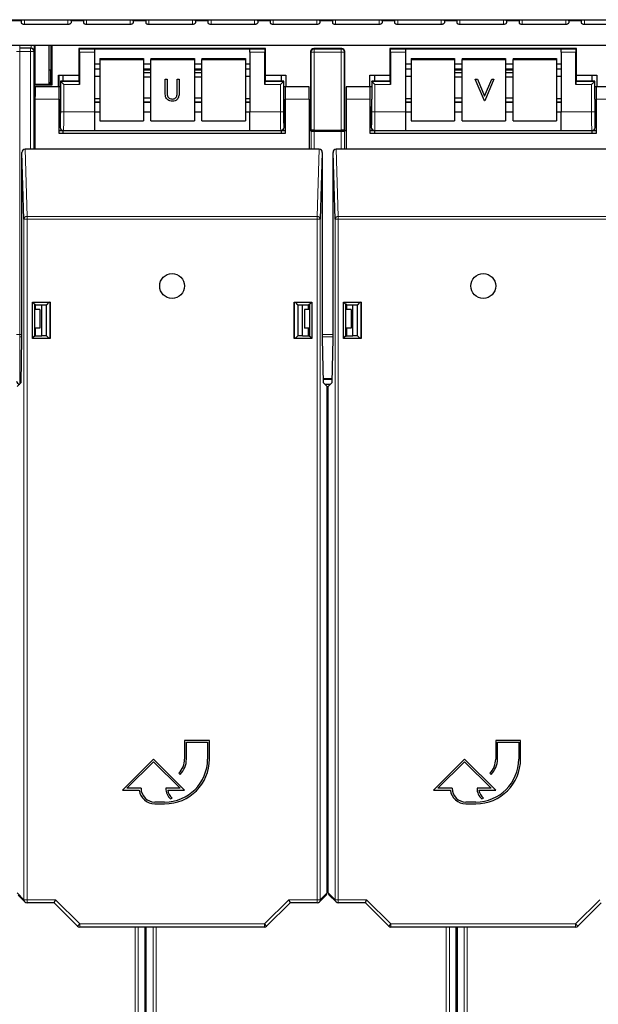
# Paper-space layout 'Blatt3' of a CAD drawing. Header units: millimetres. Extents: x 5 to 418, y 2 to 292.
# Tile 7 of 73: x 97 to 113, y 102 to 129. Entities that reach past the tile are written whole.
import ezdxf

# ---------------------------------------------------------------- set-up
doc = ezdxf.new("R2010")
doc.units = ezdxf.units.MM

psp = doc.layouts.new('Blatt3')

# ---------------------------------------------------------------- linework, layer by layer
at = {"color": 7, "linetype": 'Continuous', "lineweight": 25}
for p, q in [((70.0898, 128.6514), (123.9232, 128.6514)), ((97.1732, 128.6514), (97.1732, 128.6202)), ((97.1732, 128.6202), (97.1732, 128.5678)), ((97.2565, 128.5326), (98.4232, 128.5326)), ((98.5065, 128.6202), (98.5065, 128.6514)), ((98.5065, 128.6202), (98.5065, 128.5678)), ((98.8398, 128.6514), (98.8398, 128.6202)), ((98.8398, 128.6202), (98.8398, 128.5678)), ((98.9232, 128.5326), (100.0898, 128.5326)), ((100.1732, 128.6202), (100.1732, 128.6514)), ((100.1732, 128.6202), (100.1732, 128.5678)), ((100.5065, 128.6514), (100.5065, 128.6202)), ((100.5065, 128.6202), (100.5065, 128.5678)), ((100.5898, 128.5326), (101.7565, 128.5326)), ((101.8398, 128.6202), (101.8398, 128.6514)), ((101.8398, 128.6202), (101.8398, 128.5678)), ((102.1732, 128.6514), (102.1732, 128.6202)), ((102.1732, 128.6202), (102.1732, 128.5678)), ((102.2565, 128.5326), (103.4232, 128.5326)), ((103.5065, 128.6202), (103.5065, 128.6514)), ((103.5065, 128.6202), (103.5065, 128.5678)), ((103.8398, 128.6514), (103.8398, 128.6202)), ((103.8398, 128.6202), (103.8398, 128.5678)), ((103.9232, 128.5326), (105.0898, 128.5326)), ((105.1732, 128.6202), (105.1732, 128.6514)), ((105.1732, 128.6202), (105.1732, 128.5678)), ((105.5065, 128.6514), (105.5065, 128.6202)), ((105.5065, 128.6202), (105.5065, 128.5678)), ((105.5898, 128.5326), (106.7565, 128.5326)), ((106.8398, 128.6202), (106.8398, 128.6514)), ((106.8398, 128.6202), (106.8398, 128.5678)), ((107.1732, 128.6514), (107.1732, 128.6202)), ((107.1732, 128.6202), (107.1732, 128.5678)), ((107.2565, 128.5326), (108.4232, 128.5326)), ((108.5065, 128.6202), (108.5065, 128.6514)), ((108.5065, 128.6202), (108.5065, 128.5678)), ((108.8398, 128.6514), (108.8398, 128.6202)), ((108.8398, 128.6202), (108.8398, 128.5678)), ((108.9232, 128.5326), (110.0898, 128.5326)), ((110.1732, 128.6202), (110.1732, 128.6514)), ((110.1732, 128.6202), (110.1732, 128.5678)), ((110.5065, 128.6514), (110.5065, 128.6202)), ((110.5065, 128.6202), (110.5065, 128.5678)), ((110.5898, 128.5326), (111.7565, 128.5326)), ((111.8398, 128.6202), (111.8398, 128.6514)), ((111.8398, 128.6202), (111.8398, 128.5678)), ((112.1732, 128.6514), (112.1732, 128.6202)), ((112.1732, 128.6202), (112.1732, 128.5678)), ((112.2565, 128.5326), (113.4232, 128.5326)), ((74.1732, 127.9691), (119.8398, 127.9691)), ((97.5414, 127.9691), (97.5414, 126.9206)), ((97.9111, 127.9691), (97.9111, 126.9213)), ((97.9199, 126.9213), (97.9199, 127.9691)), ((97.9648, 127.9691), (97.9648, 127.3022)), ((97.9928, 127.9691), (97.9928, 126.9024)), ((98.7148, 127.8803), (98.7148, 127.1643)), ((98.7294, 127.8657), (98.7148, 127.8803)), ((103.7148, 127.8803), (98.7148, 127.8803)), ((99.1315, 127.8672), (103.2982, 127.8672)), ((99.1315, 127.8672), (99.1315, 127.8657)), ((99.1315, 127.8657), (99.1315, 127.7824)), ((103.2982, 127.8672), (103.2982, 127.8657)), ((103.2982, 127.7824), (103.2982, 127.8657)), ((103.7003, 127.8657), (103.7148, 127.8803)), ((103.7148, 127.1643), (103.7148, 127.8803)), ((105.7565, 127.8803), (105.0065, 127.8803)), ((107.0482, 127.8803), (107.0482, 127.1643)), ((107.0627, 127.8657), (107.0482, 127.8803)), ((112.0482, 127.8803), (107.0482, 127.8803)), ((107.4648, 127.8672), (111.6315, 127.8672)), ((107.4648, 127.8672), (107.4648, 127.8657)), ((107.4648, 127.8657), (107.4648, 127.7824)), ((111.6315, 127.8672), (111.6315, 127.8657)), ((111.6315, 127.7824), (111.6315, 127.8657)), ((112.0336, 127.8657), (112.0482, 127.8803)), ((112.0482, 127.1643), (112.0482, 127.8803)), ((98.7308, 127.7824), (98.7308, 126.9157)), ((99.1315, 127.7824), (99.1315, 126.1876)), ((99.2815, 127.6154), (99.2815, 127.5865)), ((99.2815, 127.6154), (100.4482, 127.6154)), ((100.4482, 127.6154), (100.4482, 127.5865)), ((100.6482, 127.6154), (101.8148, 127.6154)), ((100.6482, 127.6154), (100.6482, 127.5865)), ((101.8148, 127.6154), (101.8148, 127.5865)), ((102.0148, 127.6154), (103.1815, 127.6154)), ((102.0148, 127.6154), (102.0148, 127.5865)), ((103.1815, 127.6154), (103.1815, 127.5865)), ((103.2982, 127.7824), (103.2982, 126.1876)), ((103.6988, 126.9157), (103.6988, 127.7824)), ((104.9232, 127.797), (104.9232, 125.6803)), ((105.8398, 125.6803), (105.8398, 127.797)), ((107.0642, 127.7824), (107.0642, 126.9157)), ((107.4648, 127.7824), (107.4648, 126.1876)), ((107.6148, 127.6154), (107.6148, 127.5865)), ((107.6148, 127.6154), (108.7815, 127.6154)), ((108.7815, 127.6154), (108.7815, 127.5865)), ((108.9815, 127.6154), (110.1482, 127.6154)), ((108.9815, 127.6154), (108.9815, 127.5865)), ((110.1482, 127.6154), (110.1482, 127.5865)), ((110.3482, 127.6154), (111.5148, 127.6154)), ((110.3482, 127.6154), (110.3482, 127.5865)), ((111.5148, 127.6154), (111.5148, 127.5865)), ((111.6315, 127.7824), (111.6315, 126.1876)), ((112.0322, 126.9157), (112.0322, 127.7824)), ((99.1315, 127.4672), (99.2815, 127.4672)), ((99.2815, 127.5865), (99.2815, 125.9451)), ((99.2815, 127.5865), (100.4482, 127.5865)), ((100.4482, 127.5865), (100.4482, 125.9451)), ((100.4482, 127.4672), (100.6482, 127.4672)), ((100.6482, 127.5865), (101.8148, 127.5865)), ((100.6482, 125.9451), (100.6482, 127.5865)), ((101.8148, 127.5865), (101.8148, 125.9451)), ((101.8148, 127.4672), (102.0148, 127.4672)), ((102.0148, 127.5865), (103.1815, 127.5865)), ((102.0148, 125.9451), (102.0148, 127.5865)), ((103.1815, 127.5865), (103.1815, 125.9451)), ((103.1815, 127.4672), (103.2982, 127.4672)), ((107.4648, 127.4672), (107.6148, 127.4672)), ((107.6148, 127.5865), (108.7815, 127.5865)), ((107.6148, 127.5865), (107.6148, 125.9451)), ((108.7815, 127.5865), (108.7815, 125.9451)), ((108.7815, 127.4672), (108.9815, 127.4672)), ((108.9815, 127.5865), (110.1482, 127.5865)), ((108.9815, 125.9451), (108.9815, 127.5865)), ((110.1482, 127.5865), (110.1482, 125.9451)), ((110.1482, 127.4672), (110.3482, 127.4672)), ((110.3482, 127.5865), (111.5148, 127.5865)), ((110.3482, 125.9451), (110.3482, 127.5865)), ((111.5148, 127.5865), (111.5148, 125.9451)), ((111.5148, 127.4672), (111.6315, 127.4672)), ((97.9648, 127.3022), (97.9199, 127.3022)), ((97.9631, 126.932), (97.9648, 127.3022)), ((98.1732, 127.1643), (98.7148, 127.1643)), ((98.1732, 126.8544), (98.1732, 127.1643)), ((98.1845, 127.1643), (98.1845, 126.8544)), ((98.2982, 127.0017), (98.2982, 127.1643)), ((98.7148, 127.1643), (98.7148, 127.0136)), ((99.1315, 127.3335), (99.2815, 127.3335)), ((99.1315, 127.1349), (99.2815, 127.1349)), ((100.4482, 127.3335), (100.6482, 127.3335)), ((100.6482, 127.3006), (100.4482, 127.3006)), ((100.6482, 127.2246), (100.4482, 127.2246)), ((100.4482, 127.1221), (100.6482, 127.1221)), ((101.8148, 127.3335), (102.0148, 127.3335)), ((102.0148, 127.3006), (101.8148, 127.3006)), ((102.0148, 127.2246), (101.8148, 127.2246)), ((101.8148, 127.1221), (102.0148, 127.1221)), ((103.1815, 127.3335), (103.2982, 127.3335)), ((103.1815, 127.1349), (103.2982, 127.1349)), ((103.7148, 127.0136), (103.7148, 127.1643)), ((103.7148, 127.1643), (104.2565, 127.1643)), ((104.1315, 127.1643), (104.1315, 127.0017)), ((104.2565, 127.1643), (104.2565, 126.8544)), ((106.5065, 127.1643), (107.0482, 127.1643)), ((106.5065, 126.8544), (106.5065, 127.1643)), ((106.6315, 127.1643), (106.6315, 127.0017)), ((107.0482, 127.1643), (107.0482, 127.0136)), ((107.4648, 127.3335), (107.6148, 127.3335)), ((107.4648, 127.1349), (107.6148, 127.1349)), ((108.7815, 127.3335), (108.9815, 127.3335)), ((108.9815, 127.3006), (108.7815, 127.3006)), ((108.9815, 127.2246), (108.7815, 127.2246)), ((108.7815, 127.1221), (108.9815, 127.1221)), ((110.1482, 127.3335), (110.3482, 127.3335)), ((110.3482, 127.3006), (110.1482, 127.3006)), ((110.3482, 127.2246), (110.1482, 127.2246)), ((110.1482, 127.1221), (110.3482, 127.1221)), ((111.5148, 127.3335), (111.6315, 127.3335)), ((111.5148, 127.1349), (111.6315, 127.1349)), ((112.0482, 127.0136), (112.0482, 127.1643)), ((112.0482, 127.1643), (112.5898, 127.1643)), ((112.4648, 127.0017), (112.4648, 127.1643)), ((112.5898, 127.1643), (112.5898, 126.8544)), ((97.5421, 126.9213), (97.5232, 126.9024)), ((97.5232, 126.9024), (97.5232, 125.6803)), ((97.9928, 126.9024), (97.5232, 126.9024)), ((97.5421, 126.9213), (97.9398, 126.9213)), ((98.1898, 126.8544), (97.5474, 126.8544)), ((97.9199, 126.9704), (97.9504, 126.9704)), ((97.9398, 126.9213), (97.9506, 126.932)), ((97.9504, 126.9704), (97.9506, 126.932)), ((97.9631, 126.932), (97.9506, 126.932)), ((97.9928, 126.9024), (97.9631, 126.932)), ((98.2268, 126.8544), (98.1898, 126.8544)), ((98.1898, 126.5211), (98.1898, 126.8544)), ((98.7148, 127.0017), (98.2268, 127.0017)), ((98.2294, 126.9991), (98.2268, 127.0017)), ((98.2268, 127.0017), (98.2268, 126.5211)), ((98.3127, 126.9157), (98.2294, 126.9991)), ((98.7294, 126.9991), (98.7148, 127.0136)), ((98.7148, 127.0136), (98.7148, 127.0017)), ((101.0294, 127.0563), (101.0817, 127.0563)), ((101.0294, 127.056), (101.0294, 127.0563)), ((101.0294, 127.056), (101.0817, 127.056)), ((101.0294, 126.709), (101.0294, 127.056)), ((101.0817, 127.056), (101.0817, 127.0563)), ((101.0817, 127.056), (101.0817, 126.7118)), ((101.3509, 127.0563), (101.4033, 127.0563)), ((101.3509, 127.056), (101.3509, 127.0563)), ((101.3509, 126.7118), (101.3509, 127.056)), ((101.3509, 127.056), (101.4033, 127.056)), ((101.4033, 127.056), (101.4033, 127.0563)), ((101.4033, 127.056), (101.4033, 126.709)), ((103.7003, 126.9991), (103.7148, 127.0136)), ((103.7148, 127.0017), (103.7148, 127.0136)), ((104.2029, 127.0017), (103.7148, 127.0017)), ((104.2003, 126.9991), (104.1169, 126.9157)), ((104.2003, 126.9991), (104.2029, 127.0017)), ((104.2029, 126.5211), (104.2029, 127.0017)), ((104.2398, 126.8544), (104.2029, 126.8544)), ((104.2398, 126.8544), (104.2398, 126.5211)), ((104.8823, 126.8544), (104.2398, 126.8544)), ((106.5232, 126.8544), (105.8807, 126.8544)), ((106.5601, 126.8544), (106.5232, 126.8544)), ((106.5232, 126.5211), (106.5232, 126.8544)), ((106.5601, 127.0017), (106.5601, 126.5211)), ((106.5627, 126.9991), (106.5601, 127.0017)), ((107.0482, 127.0017), (106.5601, 127.0017)), ((106.646, 126.9157), (106.5627, 126.9991)), ((107.0627, 126.9991), (107.0482, 127.0136)), ((107.0482, 127.0136), (107.0482, 127.0017)), ((109.3346, 127.0563), (109.3907, 127.0563)), ((109.3346, 127.056), (109.3346, 127.0563)), ((109.3346, 127.056), (109.3907, 127.056)), ((109.5814, 126.4815), (109.3346, 127.056)), ((109.3907, 127.0563), (109.5852, 126.6036)), ((109.3907, 127.056), (109.3907, 127.0563)), ((109.3907, 127.056), (109.5852, 126.6033)), ((109.5852, 126.6036), (109.7796, 127.0563)), ((109.5852, 126.6033), (109.7796, 127.056)), ((109.8357, 127.056), (109.5889, 126.4815)), ((109.7796, 127.0563), (109.8357, 127.0563)), ((109.7796, 127.056), (109.7796, 127.0563)), ((109.7796, 127.056), (109.8357, 127.056)), ((109.8357, 127.056), (109.8357, 127.0563)), ((112.0336, 126.9991), (112.0482, 127.0136)), ((112.0482, 127.0017), (112.0482, 127.0136)), ((112.5362, 127.0017), (112.0482, 127.0017)), ((112.5336, 126.9991), (112.4503, 126.9157)), ((112.5336, 126.9991), (112.5362, 127.0017)), ((112.5362, 126.5211), (112.5362, 127.0017)), ((112.5732, 126.8544), (112.5362, 126.8544)), ((112.5732, 126.8544), (112.5732, 126.5211)), ((113.2156, 126.8544), (112.5732, 126.8544)), ((100.6482, 126.5542), (100.4482, 126.5542)), ((101.084, 126.6354), (101.084, 126.6357)), ((101.345, 126.6226), (101.345, 126.6229)), ((102.0148, 126.5542), (101.8148, 126.5542)), ((108.9815, 126.5542), (108.7815, 126.5542)), ((109.5852, 126.6033), (109.5852, 126.6036)), ((110.3482, 126.5542), (110.1482, 126.5542)), ((97.5416, 126.5211), (97.5416, 125.1877)), ((98.1898, 125.6044), (98.1898, 126.5211)), ((99.2815, 126.5367), (99.1315, 126.5367)), ((99.2815, 126.44), (99.1315, 126.44)), ((100.4482, 126.4517), (100.6482, 126.4517)), ((100.6482, 126.44), (100.4482, 126.44)), ((101.2191, 126.5257), (101.2191, 126.526)), ((101.8148, 126.4517), (102.0148, 126.4517)), ((102.0148, 126.44), (101.8148, 126.44)), ((103.2982, 126.5367), (103.1815, 126.5367)), ((103.2982, 126.44), (103.1815, 126.44)), ((104.2398, 126.5211), (104.2398, 125.6044)), ((104.8881, 126.5211), (104.8881, 125.1877)), ((105.8749, 126.5211), (105.8749, 125.1877)), ((106.5232, 125.6044), (106.5232, 126.5211)), ((107.6148, 126.5367), (107.4648, 126.5367)), ((107.6148, 126.44), (107.4648, 126.44)), ((108.7815, 126.4517), (108.9815, 126.4517)), ((108.9815, 126.44), (108.7815, 126.44)), ((109.5889, 126.4815), (109.5814, 126.4815)), ((110.1482, 126.4517), (110.3482, 126.4517)), ((110.3482, 126.44), (110.1482, 126.44)), ((111.6315, 126.5367), (111.5148, 126.5367)), ((111.6315, 126.44), (111.5148, 126.44)), ((112.5732, 126.5211), (112.5732, 125.6044)), ((98.1898, 126.1877), (98.2209, 126.1877)), ((98.2148, 126.1877), (98.1898, 126.1877)), ((98.2148, 126.1877), (98.2148, 125.7636)), ((99.1315, 126.1876), (99.1315, 125.6877)), ((99.1315, 126.1848), (99.2815, 126.1848)), ((100.4482, 126.1848), (100.6482, 126.1848)), ((101.8148, 126.1848), (102.0148, 126.1848)), ((103.1815, 126.1848), (103.2982, 126.1848)), ((103.2982, 125.6877), (103.2982, 126.1876)), ((104.2087, 126.1877), (104.2398, 126.1877)), ((104.2148, 125.7636), (104.2148, 126.1877)), ((104.2398, 126.1877), (104.2148, 126.1877)), ((106.5232, 126.1877), (106.5543, 126.1877)), ((106.5482, 126.1877), (106.5482, 125.7636)), ((107.4648, 126.1876), (107.4648, 125.6877)), ((107.4648, 126.1848), (107.6148, 126.1848)), ((108.7815, 126.1848), (108.9815, 126.1848)), ((110.1482, 126.1848), (110.3482, 126.1848)), ((111.5148, 126.1848), (111.6315, 126.1848)), ((111.6315, 125.6877), (111.6315, 126.1876)), ((112.542, 126.1877), (112.5732, 126.1877)), ((112.5482, 125.7636), (112.5482, 126.1877)), ((99.2815, 125.9451), (100.4482, 125.9451)), ((100.6482, 125.9451), (101.8148, 125.9451)), ((102.0148, 125.9451), (103.1815, 125.9451)), ((107.6148, 125.9451), (108.7815, 125.9451)), ((108.9815, 125.9451), (110.1482, 125.9451)), ((110.3482, 125.9451), (111.5148, 125.9451)), ((97.5232, 125.6803), (97.5416, 125.6803)), ((98.1898, 125.6803), (98.2981, 125.6803)), ((104.2398, 125.6044), (98.1898, 125.6044)), ((98.2981, 125.6803), (104.1315, 125.6803)), ((98.2982, 125.6044), (98.2982, 125.6803)), ((99.1315, 125.6877), (99.1315, 125.6867)), ((99.1315, 125.6867), (103.2982, 125.6867)), ((103.2982, 125.6877), (103.2982, 125.6867)), ((104.1315, 125.6803), (104.1315, 125.6044)), ((104.1315, 125.6803), (104.2398, 125.6803)), ((104.8881, 125.6803), (104.9232, 125.6803)), ((104.9353, 125.6657), (104.9208, 125.6803)), ((104.9377, 125.6949), (104.9232, 125.6803)), ((104.9232, 125.6803), (105.8398, 125.6803)), ((105.0187, 125.6643), (105.7443, 125.6643)), ((105.021, 125.6963), (105.7419, 125.6963)), ((105.8253, 125.6949), (105.8398, 125.6803)), ((105.8422, 125.6803), (105.8276, 125.6657)), ((105.8398, 125.6803), (105.8749, 125.6803)), ((106.5232, 125.6803), (106.6315, 125.6803)), ((112.5732, 125.6044), (106.5232, 125.6044)), ((106.6315, 125.6803), (106.6315, 125.6044)), ((106.6315, 125.6803), (112.4648, 125.6803)), ((107.4648, 125.6877), (107.4648, 125.6867)), ((107.4648, 125.6867), (111.6315, 125.6867)), ((111.6315, 125.6877), (111.6315, 125.6867)), ((112.4648, 125.6044), (112.4648, 125.6803)), ((112.4648, 125.6803), (112.5732, 125.6803)), ((97.2467, 123.3113), (97.1928, 125.0923)), ((97.1928, 120.1044), (97.1928, 125.0923)), ((97.5416, 125.1877), (97.2754, 125.1877)), ((104.8881, 125.1877), (97.5416, 125.1877)), ((105.1542, 125.1877), (104.8881, 125.1877)), ((105.2368, 125.0923), (105.183, 123.3113)), ((105.2368, 125.0923), (105.2368, 120.1044)), ((105.58, 123.3113), (105.5262, 125.0923)), ((105.5262, 120.1044), (105.5262, 125.0923)), ((105.8749, 125.1877), (105.6088, 125.1877)), ((113.2214, 125.1877), (105.8749, 125.1877)), ((97.4726, 120.1188), (97.4726, 121.09)), ((97.4726, 121.09), (97.9438, 121.09)), ((97.4726, 121.09), (97.5279, 121.0347)), ((97.5279, 121.0347), (97.5279, 120.174)), ((97.5416, 121.0347), (97.5279, 121.0347)), ((97.5416, 121.0347), (97.5581, 121.0181)), ((97.5581, 121.0181), (97.7248, 121.0211)), ((97.5581, 120.8931), (97.5581, 121.0181)), ((97.7248, 121.0211), (97.8494, 121.0211)), ((97.7248, 120.1877), (97.7248, 121.0211)), ((97.9126, 121.0842), (97.8494, 121.0211)), ((97.8494, 120.1877), (97.8494, 121.0211)), ((97.9126, 121.0842), (97.938, 121.0842)), ((97.9438, 121.09), (97.938, 121.0842)), ((97.938, 121.0842), (97.938, 120.1246)), ((97.9438, 121.09), (97.9438, 120.1188)), ((104.4858, 121.09), (104.957, 121.09)), ((104.4858, 120.1188), (104.4858, 121.09)), ((104.4858, 121.09), (104.4916, 121.0842)), ((104.4916, 121.0842), (104.5171, 121.0842)), ((104.4916, 120.1246), (104.4916, 121.0842)), ((104.5802, 121.0211), (104.5171, 121.0842)), ((104.5802, 121.0211), (104.7048, 121.0211)), ((104.5802, 121.0211), (104.5802, 120.1877)), ((104.7048, 121.0211), (104.8715, 121.0181)), ((104.7048, 120.1877), (104.7048, 121.0211)), ((104.8881, 121.0347), (104.8715, 121.0181)), ((104.8715, 120.8931), (104.8715, 121.0181)), ((104.9018, 121.0347), (104.8881, 121.0347)), ((104.957, 121.09), (104.9018, 121.0347)), ((104.9018, 120.174), (104.9018, 121.0347)), ((104.957, 121.09), (104.957, 120.1188)), ((105.8059, 120.1188), (105.8059, 121.09)), ((105.8059, 121.09), (106.2772, 121.09)), ((105.8059, 121.09), (105.8612, 121.0347)), ((105.8612, 121.0347), (105.8612, 120.174)), ((105.8749, 121.0347), (105.8612, 121.0347)), ((105.8749, 121.0347), (105.8915, 121.0181)), ((105.8915, 121.0181), (106.0581, 121.0211)), ((105.8915, 120.8931), (105.8915, 121.0181)), ((106.0581, 121.0211), (106.1828, 121.0211)), ((106.0581, 120.1877), (106.0581, 121.0211)), ((106.2459, 121.0842), (106.1828, 121.0211)), ((106.1828, 120.1877), (106.1828, 121.0211)), ((106.2459, 121.0842), (106.2713, 121.0842)), ((106.2772, 121.09), (106.2713, 121.0842)), ((106.2713, 121.0842), (106.2713, 120.1246)), ((106.2772, 121.09), (106.2772, 120.1188)), ((97.6732, 120.8931), (97.5279, 120.8931)), ((97.6732, 120.8931), (97.6732, 120.3931)), ((104.7565, 120.8931), (104.7565, 120.3931)), ((104.9018, 120.8931), (104.7565, 120.8931)), ((106.0065, 120.8931), (105.8612, 120.8931)), ((106.0065, 120.8931), (106.0065, 120.3931)), ((97.6732, 120.3931), (97.5279, 120.3931)), ((97.5581, 120.1914), (97.5279, 120.2216)), ((97.5581, 120.1906), (97.5581, 120.3931)), ((104.9018, 120.3931), (104.7565, 120.3931)), ((104.8715, 120.1906), (104.8715, 120.3931)), ((106.0065, 120.3931), (105.8612, 120.3931)), ((105.8915, 120.1906), (105.8915, 120.3931)), ((97.1725, 118.9407), (97.1928, 120.1044)), ((97.4726, 120.1188), (97.5279, 120.174)), ((97.9438, 120.1188), (97.4726, 120.1188)), ((97.5279, 120.174), (97.5416, 120.174)), ((97.5581, 120.1906), (97.5416, 120.174)), ((97.5581, 120.1906), (97.7248, 120.1877)), ((97.8494, 120.1877), (97.7248, 120.1877)), ((97.8494, 120.1877), (97.9126, 120.1246)), ((97.938, 120.1246), (97.9126, 120.1246)), ((97.9438, 120.1188), (97.938, 120.1246)), ((104.4858, 120.1188), (104.4916, 120.1246)), ((104.957, 120.1188), (104.4858, 120.1188)), ((104.5171, 120.1246), (104.4916, 120.1246)), ((104.5171, 120.1246), (104.5802, 120.1877)), ((104.7048, 120.1877), (104.5802, 120.1877)), ((104.7048, 120.1877), (104.8715, 120.1906)), ((104.8715, 120.1906), (104.8881, 120.174)), ((104.8815, 120.1877), (104.8744, 120.1877)), ((104.9018, 120.208), (104.8815, 120.1877)), ((104.8815, 120.1877), (104.8815, 120.1807)), ((104.8881, 120.174), (104.9018, 120.174)), ((104.957, 120.1188), (104.9018, 120.174)), ((105.2368, 120.1044), (105.2571, 118.9407)), ((105.5058, 118.9407), (105.5262, 120.1044)), ((105.8059, 120.1188), (105.8612, 120.174)), ((106.2772, 120.1188), (105.8059, 120.1188)), ((105.8815, 120.1877), (105.8612, 120.208)), ((105.8612, 120.174), (105.8749, 120.174)), ((105.8915, 120.1906), (105.8749, 120.174)), ((105.8815, 120.1877), (105.8815, 120.1807)), ((105.8886, 120.1877), (105.8815, 120.1877)), ((105.8915, 120.1906), (106.0581, 120.1877)), ((106.1828, 120.1877), (106.0581, 120.1877)), ((106.1828, 120.1877), (106.2459, 120.1246)), ((106.2713, 120.1246), (106.2459, 120.1246)), ((106.2772, 120.1188), (106.2713, 120.1246)), ((97.0648, 118.833), (97.1725, 118.9407)), ((105.3648, 118.833), (105.2571, 118.9407)), ((105.3982, 118.833), (105.5058, 118.9407)), ((105.3047, 118.8931), (105.4583, 118.8931)), ((105.3648, 105.2711), (105.3648, 118.833)), ((105.3982, 118.6931), (105.3648, 118.6931)), ((105.3982, 105.2711), (105.3982, 118.833)), ((105.3648, 117.8804), (105.3982, 117.8804)), ((105.3982, 117.797), (105.3648, 117.797)), ((105.3648, 117.7839), (105.3982, 117.7839)), ((105.3648, 117.3839), (105.3982, 117.3839)), ((105.3648, 117.2502), (105.3982, 117.2502)), ((105.3982, 117.2172), (105.3648, 117.2172)), ((105.3982, 117.1412), (105.3648, 117.1412)), ((105.3648, 117.0388), (105.3982, 117.0388)), ((105.3982, 116.4708), (105.3648, 116.4708)), ((105.3648, 116.3684), (105.3982, 116.3684)), ((105.3982, 116.3567), (105.3648, 116.3567)), ((105.3648, 116.1015), (105.3982, 116.1015)), ((105.3648, 115.6033), (105.3982, 115.6033)), ((105.3648, 115.597), (105.3982, 115.597)), ((105.3982, 115.5211), (105.3648, 115.5211)), ((105.3982, 115.1044), (105.3648, 115.1044)), ((102.2148, 109.3544), (101.5482, 109.3544)), ((101.5482, 109.3544), (101.5482, 108.8544)), ((101.5982, 108.8544), (101.5982, 109.3044)), ((101.5982, 109.3044), (102.1648, 109.3044)), ((102.1648, 109.3044), (102.1648, 108.8544)), ((102.2148, 108.8544), (102.2148, 109.3544)), ((110.5482, 109.3544), (109.8815, 109.3544)), ((109.8815, 109.3544), (109.8815, 108.8544)), ((109.9315, 108.8544), (109.9315, 109.3044)), ((109.9315, 109.3044), (110.4982, 109.3044)), ((110.4982, 109.3044), (110.4982, 108.8544)), ((110.5482, 108.8544), (110.5482, 109.3544)), ((100.7148, 108.8544), (99.8815, 108.0211)), ((100.0022, 108.0711), (100.7148, 108.7837)), ((101.5482, 108.0211), (100.7148, 108.8544)), ((100.7148, 108.7837), (101.4274, 108.0711)), ((109.0482, 108.8544), (108.2148, 108.0211)), ((108.3355, 108.0711), (109.0482, 108.7837)), ((109.8815, 108.0211), (109.0482, 108.8544)), ((109.0482, 108.7837), (109.7608, 108.0711)), ((101.3919, 108.4773), (101.4273, 108.4419)), ((109.7253, 108.4773), (109.7606, 108.4419)), ((99.8815, 108.0211), (100.3345, 108.0211)), ((100.3815, 108.0711), (100.0022, 108.0711)), ((101.4274, 108.0711), (101.0482, 108.0711)), ((101.0979, 108.0211), (101.5482, 108.0211)), ((108.2148, 108.0211), (108.6678, 108.0211)), ((108.7148, 108.0711), (108.3355, 108.0711)), ((109.7608, 108.0711), (109.3815, 108.0711)), ((109.4312, 108.0211), (109.8815, 108.0211)), ((101.0148, 107.7044), (100.7482, 107.7044)), ((100.7482, 107.6544), (101.0148, 107.6544)), ((101.1746, 107.7883), (101.2194, 107.8106)), ((109.3482, 107.7044), (109.0815, 107.7044)), ((109.0815, 107.6544), (109.3482, 107.6544)), ((109.508, 107.7883), (109.5527, 107.8106)), ((97.0892, 105.2121), (97.2711, 105.0303)), ((105.1586, 105.0303), (105.3404, 105.2121)), ((105.4226, 105.2121), (105.6044, 105.0303)), ((98.0572, 105.0059), (97.33, 105.0059)), ((98.0572, 105.0059), (98.0917, 105.0892)), ((98.6828, 104.3803), (98.0572, 105.0059)), ((104.3725, 105.0059), (103.7468, 104.3803)), ((104.338, 105.0892), (104.3725, 105.0059)), ((105.0997, 105.0059), (104.3725, 105.0059)), ((106.3905, 105.0059), (105.6633, 105.0059)), ((106.3905, 105.0059), (106.425, 105.0892)), ((107.0161, 104.3803), (106.3905, 105.0059)), ((112.7058, 105.0059), (112.0802, 104.3803)), ((103.6879, 104.3559), (98.7417, 104.3559)), ((100.4898, 95.1878), (100.4898, 104.3559)), ((100.5232, 95.1878), (100.5232, 104.3559)), ((112.0213, 104.3559), (107.0751, 104.3559)), ((108.8232, 95.1878), (108.8232, 104.3559)), ((108.8565, 95.1878), (108.8565, 104.3559)), ((100.4898, 102.3264), (100.5232, 102.3264)), ((108.8232, 102.3264), (108.8565, 102.3264))]:
    psp.add_line(p, q, dxfattribs=at)
at = {"color": 7, "linetype": 'Continuous', "lineweight": 18}
for p, q in [((96.8398, 128.6202), (97.1732, 128.6202)), ((97.2565, 128.6514), (97.2565, 128.5326)), ((98.4232, 128.6514), (98.4232, 128.5326)), ((98.5065, 128.6202), (98.8398, 128.6202)), ((98.9232, 128.6514), (98.9232, 128.5326)), ((100.0898, 128.6514), (100.0898, 128.5326)), ((100.1732, 128.6202), (100.5065, 128.6202)), ((100.5898, 128.6514), (100.5898, 128.5326)), ((101.7565, 128.6514), (101.7565, 128.5326)), ((101.8398, 128.6202), (102.1732, 128.6202)), ((102.2565, 128.6514), (102.2565, 128.5326)), ((103.4232, 128.6514), (103.4232, 128.5326)), ((103.5065, 128.6202), (103.8398, 128.6202)), ((103.9232, 128.6514), (103.9232, 128.5326)), ((105.0898, 128.6514), (105.0898, 128.5326)), ((105.1732, 128.6202), (105.5065, 128.6202)), ((105.5898, 128.6514), (105.5898, 128.5326)), ((106.7565, 128.6514), (106.7565, 128.5326)), ((106.8398, 128.6202), (107.1732, 128.6202)), ((107.2565, 128.6514), (107.2565, 128.5326)), ((108.4232, 128.6514), (108.4232, 128.5326)), ((108.5065, 128.6202), (108.8398, 128.6202)), ((108.9232, 128.6514), (108.9232, 128.5326)), ((110.0898, 128.6514), (110.0898, 128.5326)), ((110.1732, 128.6202), (110.5065, 128.6202)), ((110.5898, 128.6514), (110.5898, 128.5326)), ((111.7565, 128.6514), (111.7565, 128.5326)), ((111.8398, 128.6202), (112.1732, 128.6202)), ((112.2565, 128.6514), (112.2565, 128.5326)), ((97.1315, 127.9691), (97.1315, 127.8992)), ((97.1315, 127.8992), (97.1315, 127.8861)), ((97.4377, 127.8992), (97.1315, 127.8992)), ((97.1315, 127.8861), (97.4246, 127.8861)), ((97.1315, 127.8861), (97.1315, 127.8027)), ((97.4246, 127.8861), (97.4377, 127.8992)), ((97.4246, 127.8861), (97.4246, 127.8027)), ((98.7294, 127.8657), (99.1315, 127.8657)), ((103.2982, 127.8657), (103.7003, 127.8657)), ((105.0065, 127.8803), (105.021, 127.8657)), ((105.021, 127.7824), (105.021, 127.8657)), ((105.021, 127.8657), (105.7419, 127.8657)), ((105.7419, 127.8657), (105.7565, 127.8803)), ((105.7419, 127.7824), (105.7419, 127.8657)), ((107.0627, 127.8657), (107.4648, 127.8657)), ((111.6315, 127.8657), (112.0336, 127.8657)), ((97.1315, 127.8027), (97.0482, 127.8027)), ((97.1315, 127.8027), (97.1315, 120.2194)), ((97.4246, 127.8027), (97.1315, 127.8027)), ((97.4246, 125.1877), (97.4246, 127.8027)), ((97.5079, 127.8027), (97.4246, 127.8027)), ((97.5211, 127.8159), (97.5079, 127.8027)), ((97.5079, 127.8027), (97.5079, 125.1877)), ((99.1315, 127.7824), (98.7308, 127.7824)), ((103.6988, 127.7824), (103.2982, 127.7824)), ((104.9377, 127.7824), (104.9232, 127.797)), ((104.9377, 125.6949), (104.9377, 127.7824)), ((104.9377, 127.7824), (105.021, 127.7824)), ((105.7419, 127.7824), (105.021, 127.7824)), ((105.021, 127.7824), (105.021, 125.6963)), ((105.7419, 125.6963), (105.7419, 127.7824)), ((105.7419, 127.7824), (105.8253, 127.7824)), ((105.8398, 127.797), (105.8253, 127.7824)), ((105.8253, 127.7824), (105.8253, 125.6949)), ((107.4648, 127.7824), (107.0642, 127.7824)), ((112.0322, 127.7824), (111.6315, 127.7824)), ((99.1315, 127.3356), (99.2815, 127.3356)), ((100.4482, 127.3356), (100.6482, 127.3356)), ((101.8148, 127.3356), (102.0148, 127.3356)), ((103.1815, 127.3356), (103.2982, 127.3356)), ((107.4648, 127.3356), (107.6148, 127.3356)), ((108.7815, 127.3356), (108.9815, 127.3356)), ((110.1482, 127.3356), (110.3482, 127.3356)), ((111.5148, 127.3356), (111.6315, 127.3356)), ((98.2294, 126.9991), (98.7294, 126.9991)), ((98.2294, 126.1876), (98.2294, 126.9991)), ((98.3127, 126.9157), (98.3127, 126.1876)), ((98.7308, 126.9157), (98.3127, 126.9157)), ((104.1169, 126.9157), (103.6988, 126.9157)), ((103.7003, 126.9991), (104.2003, 126.9991)), ((104.1169, 126.1876), (104.1169, 126.9157)), ((104.2003, 126.9991), (104.2003, 126.1876)), ((106.5627, 126.9991), (107.0627, 126.9991)), ((106.5627, 126.1876), (106.5627, 126.9991)), ((106.646, 126.9157), (106.646, 126.1876)), ((107.0642, 126.9157), (106.646, 126.9157)), ((112.4503, 126.9157), (112.0322, 126.9157)), ((112.0336, 126.9991), (112.5336, 126.9991)), ((112.4503, 126.1876), (112.4503, 126.9157)), ((112.5336, 126.9991), (112.5336, 126.1876)), ((98.1898, 126.5211), (97.5416, 126.5211)), ((99.1315, 126.4322), (99.2815, 126.4322)), ((100.4482, 126.4322), (100.6482, 126.4322)), ((101.8148, 126.4322), (102.0148, 126.4322)), ((103.1815, 126.4322), (103.2982, 126.4322)), ((104.8881, 126.5211), (104.2398, 126.5211)), ((106.5232, 126.5211), (105.8749, 126.5211)), ((107.4648, 126.4322), (107.6148, 126.4322)), ((108.7815, 126.4322), (108.9815, 126.4322)), ((110.1482, 126.4322), (110.3482, 126.4322)), ((111.5148, 126.4322), (111.6315, 126.4322)), ((113.2214, 126.5211), (112.5732, 126.5211)), ((98.3127, 126.1876), (98.2294, 126.1876)), ((98.3127, 126.1876), (99.1315, 126.1876)), ((103.2982, 126.1876), (104.1169, 126.1876)), ((104.2003, 126.1876), (104.1169, 126.1876)), ((106.646, 126.1876), (106.5627, 126.1876)), ((106.646, 126.1876), (107.4648, 126.1876)), ((111.6315, 126.1876), (112.4503, 126.1876)), ((112.5336, 126.1876), (112.4503, 126.1876)), ((98.2148, 125.7636), (98.2222, 125.771)), ((104.2074, 125.771), (104.2148, 125.7636)), ((106.5482, 125.7636), (106.5556, 125.771)), ((112.5407, 125.771), (112.5482, 125.7636)), ((98.3056, 125.6877), (98.2981, 125.6803)), ((99.1315, 125.6877), (98.3056, 125.6877)), ((104.1241, 125.6877), (103.2982, 125.6877)), ((104.1315, 125.6803), (104.1241, 125.6877)), ((104.9353, 125.1877), (104.9353, 125.6657)), ((105.0187, 125.6643), (105.0187, 125.1877)), ((105.7443, 125.1877), (105.7443, 125.6643)), ((105.8276, 125.6657), (105.8276, 125.1877)), ((106.6389, 125.6877), (106.6315, 125.6803)), ((107.4648, 125.6877), (106.6389, 125.6877)), ((112.4574, 125.6877), (111.6315, 125.6877)), ((112.4648, 125.6803), (112.4574, 125.6877)), ((97.2754, 125.1877), (97.33, 123.3835)), ((105.0997, 123.3835), (105.1542, 125.1877)), ((105.6088, 125.1877), (105.6633, 123.3835)), ((97.33, 123.3113), (97.33, 123.3835)), ((97.33, 123.3835), (105.0997, 123.3835)), ((105.0997, 123.3113), (105.0997, 123.3835)), ((105.6633, 123.3113), (105.6633, 123.3835)), ((105.6633, 123.3835), (113.433, 123.3835)), ((97.33, 123.3113), (97.2467, 123.3113)), ((97.2467, 105.0892), (97.2467, 123.3113)), ((97.33, 123.3113), (97.33, 105.0892)), ((105.0997, 123.3113), (97.33, 123.3113)), ((105.0997, 105.0892), (105.0997, 123.3113)), ((105.0997, 123.3113), (105.183, 123.3113)), ((105.183, 123.3113), (105.183, 105.0892)), ((105.6633, 123.3113), (105.58, 123.3113)), ((105.58, 105.0892), (105.58, 123.3113)), ((105.6633, 123.3113), (105.6633, 105.0892)), ((113.433, 123.3113), (105.6633, 123.3113)), ((97.1315, 120.2194), (97.0482, 120.2194)), ((97.1315, 120.2194), (97.1928, 120.2194)), ((97.1315, 120.2194), (97.1315, 120.1604)), ((105.2368, 120.2194), (105.5262, 120.2194)), ((97.1928, 120.1604), (97.1315, 120.1604)), ((97.1315, 120.1604), (97.1315, 119.042)), ((105.5262, 120.1604), (105.2368, 120.1604)), ((97.1315, 119.042), (97.1743, 119.042)), ((97.1315, 119.042), (97.1315, 119.0176)), ((97.1739, 119.0176), (97.1315, 119.0176)), ((97.1315, 119.0176), (97.1315, 118.8997)), ((105.2554, 119.042), (105.5076, 119.042)), ((105.5072, 119.0176), (105.2558, 119.0176)), ((105.3982, 118.6613), (105.3648, 118.6613)), ((105.3648, 117.2522), (105.3982, 117.2522)), ((105.3648, 116.3489), (105.3982, 116.3489)), ((105.3648, 113.3002), (105.3982, 113.3002)), ((105.3982, 113.228), (105.3648, 113.228)), ((97.0648, 105.2711), (97.2467, 105.0892)), ((105.183, 105.0892), (105.3648, 105.2711)), ((105.3982, 105.2711), (105.58, 105.0892)), ((97.2467, 105.0892), (97.33, 105.0892)), ((97.33, 105.0892), (98.0917, 105.0892)), ((97.33, 105.0059), (97.33, 105.0892)), ((98.0917, 105.0892), (98.7417, 104.4392)), ((103.6879, 104.4392), (104.338, 105.0892)), ((104.338, 105.0892), (105.0997, 105.0892)), ((105.0997, 105.0892), (105.183, 105.0892)), ((105.0997, 105.0892), (105.0997, 105.0059)), ((105.58, 105.0892), (105.6633, 105.0892)), ((105.6633, 105.0892), (106.425, 105.0892)), ((105.6633, 105.0059), (105.6633, 105.0892)), ((106.425, 105.0892), (107.0751, 104.4392)), ((112.0213, 104.4392), (112.6713, 105.0892)), ((98.6828, 104.3803), (98.7417, 104.4392)), ((98.7417, 104.4392), (103.6879, 104.4392)), ((98.7417, 104.3559), (98.7417, 104.4392)), ((103.7468, 104.3803), (103.6879, 104.4392)), ((103.6879, 104.3559), (103.6879, 104.4392)), ((107.0161, 104.3803), (107.0751, 104.4392)), ((107.0751, 104.4392), (112.0213, 104.4392)), ((107.0751, 104.3559), (107.0751, 104.4392)), ((112.0802, 104.3803), (112.0213, 104.4392)), ((112.0213, 104.3559), (112.0213, 104.4392)), ((100.2247, 95.0059), (100.2247, 104.3559)), ((100.308, 104.3559), (100.308, 95.0059)), ((100.705, 95.0059), (100.705, 104.3559)), ((100.7883, 104.3559), (100.7883, 95.0059)), ((108.558, 95.0059), (108.558, 104.3559)), ((108.6413, 104.3559), (108.6413, 95.0059)), ((109.0383, 95.0059), (109.0383, 104.3559)), ((109.1217, 104.3559), (109.1217, 95.0059))]:
    psp.add_line(p, q, dxfattribs=at)
at = {"color": 7, "linetype": 'Continuous', "lineweight": 25, "flags": 128}
for points in [[(97.1732, 128.5678), (97.1748, 128.5609), (97.1795, 128.5543), (97.1872, 128.5483), (97.1976, 128.5429), (97.2102, 128.5385), (97.2246, 128.5353), (97.2402, 128.5333), (97.2565, 128.5326)], [(98.4232, 128.5326), (98.4394, 128.5333), (98.455, 128.5353), (98.4695, 128.5385), (98.4821, 128.5429), (98.4924, 128.5483), (98.5001, 128.5543), (98.5049, 128.5609), (98.5065, 128.5678)], [(98.8398, 128.5678), (98.8414, 128.5609), (98.8462, 128.5543), (98.8539, 128.5483), (98.8642, 128.5429), (98.8769, 128.5385), (98.8913, 128.5353), (98.9069, 128.5333), (98.9232, 128.5326)], [(100.0898, 128.5326), (100.1061, 128.5333), (100.1217, 128.5353), (100.1361, 128.5385), (100.1488, 128.5429), (100.1591, 128.5483), (100.1668, 128.5543), (100.1716, 128.5609), (100.1732, 128.5678)], [(100.5065, 128.5678), (100.5081, 128.5609), (100.5128, 128.5543), (100.5205, 128.5483), (100.5309, 128.5429), (100.5435, 128.5385), (100.5579, 128.5353), (100.5736, 128.5333), (100.5898, 128.5326)], [(101.7565, 128.5326), (101.7727, 128.5333), (101.7884, 128.5353), (101.8028, 128.5385), (101.8154, 128.5429), (101.8258, 128.5483), (101.8335, 128.5543), (101.8382, 128.5609), (101.8398, 128.5678)], [(102.1732, 128.5678), (102.1748, 128.5609), (102.1795, 128.5543), (102.1872, 128.5483), (102.1976, 128.5429), (102.2102, 128.5385), (102.2246, 128.5353), (102.2402, 128.5333), (102.2565, 128.5326)], [(103.4232, 128.5326), (103.4394, 128.5333), (103.455, 128.5353), (103.4695, 128.5385), (103.4821, 128.5429), (103.4924, 128.5483), (103.5001, 128.5543), (103.5049, 128.5609), (103.5065, 128.5678)], [(103.8398, 128.5678), (103.8414, 128.5609), (103.8462, 128.5543), (103.8539, 128.5483), (103.8642, 128.5429), (103.8769, 128.5385), (103.8913, 128.5353), (103.9069, 128.5333), (103.9232, 128.5326)], [(105.0898, 128.5326), (105.1061, 128.5333), (105.1217, 128.5353), (105.1361, 128.5385), (105.1488, 128.5429), (105.1591, 128.5483), (105.1668, 128.5543), (105.1716, 128.5609), (105.1732, 128.5678)], [(105.5065, 128.5678), (105.5081, 128.5609), (105.5128, 128.5543), (105.5205, 128.5483), (105.5309, 128.5429), (105.5435, 128.5385), (105.5579, 128.5353), (105.5736, 128.5333), (105.5898, 128.5326)], [(106.7565, 128.5326), (106.7727, 128.5333), (106.7884, 128.5353), (106.8028, 128.5385), (106.8154, 128.5429), (106.8258, 128.5483), (106.8335, 128.5543), (106.8382, 128.5609), (106.8398, 128.5678)], [(107.1732, 128.5678), (107.1748, 128.5609), (107.1795, 128.5543), (107.1872, 128.5483), (107.1976, 128.5429), (107.2102, 128.5385), (107.2246, 128.5353), (107.2402, 128.5333), (107.2565, 128.5326)], [(108.4232, 128.5326), (108.4394, 128.5333), (108.455, 128.5353), (108.4695, 128.5385), (108.4821, 128.5429), (108.4924, 128.5483), (108.5001, 128.5543), (108.5049, 128.5609), (108.5065, 128.5678)], [(108.8398, 128.5678), (108.8414, 128.5609), (108.8462, 128.5543), (108.8539, 128.5483), (108.8642, 128.5429), (108.8769, 128.5385), (108.8913, 128.5353), (108.9069, 128.5333), (108.9232, 128.5326)], [(110.0898, 128.5326), (110.1061, 128.5333), (110.1217, 128.5353), (110.1361, 128.5385), (110.1488, 128.5429), (110.1591, 128.5483), (110.1668, 128.5543), (110.1716, 128.5609), (110.1732, 128.5678)], [(110.5065, 128.5678), (110.5081, 128.5609), (110.5128, 128.5543), (110.5205, 128.5483), (110.5309, 128.5429), (110.5435, 128.5385), (110.5579, 128.5353), (110.5736, 128.5333), (110.5898, 128.5326)], [(111.7565, 128.5326), (111.7727, 128.5333), (111.7884, 128.5353), (111.8028, 128.5385), (111.8154, 128.5429), (111.8258, 128.5483), (111.8335, 128.5543), (111.8382, 128.5609), (111.8398, 128.5678)], [(112.1732, 128.5678), (112.1748, 128.5609), (112.1795, 128.5543), (112.1872, 128.5483), (112.1976, 128.5429), (112.2102, 128.5385), (112.2246, 128.5353), (112.2402, 128.5333), (112.2565, 128.5326)]]:
    psp.add_lwpolyline(points, dxfattribs=at)
at = {"color": 7, "linetype": 'Continuous', "lineweight": 25}
for centre in [(101.2148, 121.5211), (109.5482, 121.5211)]:
    psp.add_circle(centre, 0.3333, dxfattribs=at)
at = {"color": 7, "linetype": 'Continuous', "lineweight": 18}
for centre, radius, start, end in [((97.4246, 127.8027), 0.0834, 0.02044, 89.97956), ((97.4377, 127.8159), 0.0834, 0.02044, 89.97956), ((105.0211, 127.7824), 0.0834, 90.02044, 179.97956), ((105.7419, 127.7824), 0.0834, 0.02044, 89.97956), ((98.3056, 125.7711), 0.0834, 180.02044, 269.97956), ((104.124, 125.7711), 0.0834, 270.02044, 359.97956), ((106.6389, 125.7711), 0.0834, 180.02044, 269.97956), ((112.4574, 125.7711), 0.0834, 270.02044, 359.97956), ((97.3255, 123.3045), 0.0792, 86.77579, 175.01964), ((105.1041, 123.3045), 0.0792, 4.98036, 93.22421), ((105.6589, 123.3045), 0.0792, 86.77579, 175.01964), ((97.33, 105.0892), 0.0833, 179.98044, 224.99849), ((105.0997, 105.0892), 0.0833, 315.00151, 0.01956), ((105.6633, 105.0892), 0.0833, 179.98044, 224.99849)]:
    psp.add_arc(centre, radius, start, end, dxfattribs=at)
at = {"color": 7, "linetype": 'Continuous', "lineweight": 25}
for centre, radius, start, end in [((101.0148, 108.8544), 1.2, 270, 0), ((101.0148, 108.8544), 1.15, 270, 0), ((101.0148, 108.8544), 0.5333, 315, 0), ((101.0148, 108.8544), 0.5833, 315, 0), ((109.3482, 108.8544), 1.2, 270, 0), ((109.3482, 108.8544), 1.15, 270, 0), ((109.3482, 108.8544), 0.5333, 315, 0), ((109.3482, 108.8544), 0.5833, 315, 0), ((100.7482, 108.0711), 0.4167, 186.8921, 270), ((100.7482, 108.0711), 0.3667, 180, 270), ((101.4274, 108.0711), 0.3793, 180, 228.19891), ((101.4274, 108.0711), 0.3333, 188.62693, 231.37356), ((109.0815, 108.0711), 0.4167, 186.8921, 270), ((109.0815, 108.0711), 0.3667, 180, 270), ((109.7608, 108.0711), 0.3793, 180, 228.19891), ((109.7608, 108.0711), 0.3333, 188.62693, 231.37356), ((97.33, 105.0892), 0.0833, 225, 270), ((105.0997, 105.0892), 0.0833, 270, 315), ((105.6633, 105.0892), 0.0833, 225, 270), ((98.7417, 104.4392), 0.0833, 225, 270), ((103.6879, 104.4392), 0.0833, 270, 315), ((107.0751, 104.4392), 0.0833, 225, 270), ((112.0213, 104.4392), 0.0833, 270, 315)]:
    psp.add_arc(centre, radius, start, end, dxfattribs=at)
at = {"color": 7, "linetype": 'Continuous', "lineweight": 18}
for centre, major_axis, ratio, start_param, end_param in [((97.4377, 127.9825), (0, 0.0833), 0.0349101, 3.1590459, 4.712389), ((97.521, 127.9825), (0, 0.1667), 0.0174551, 3.1590459, 4.712389), ((98.2221, 126.1876), (0, 0.4167), 0.0174551, 3.1590459, 4.712389), ((98.3054, 126.1876), (0, 0.5), 0.0145459, 3.1590459, 4.712389), ((104.1242, 126.1876), (0, 0.5), 0.0145459, 1.5707963, 3.1241394), ((104.2075, 126.1876), (0, 0.4167), 0.0174551, 1.5707963, 3.1241394), ((106.5555, 126.1876), (0, 0.4167), 0.0174551, 3.1590459, 4.712389), ((106.6388, 126.1876), (0, 0.5), 0.0145459, 3.1590459, 4.712389), ((112.4575, 126.1876), (0, 0.5), 0.0145459, 1.5707963, 3.1241394), ((112.5409, 126.1876), (0, 0.4167), 0.0174551, 1.5707963, 3.1241394)]:
    psp.add_ellipse(centre, major_axis=major_axis, ratio=ratio, start_param=start_param, end_param=end_param, dxfattribs=at)
at = {"color": 7, "linetype": 'Continuous', "lineweight": 25}
for centre, major_axis, ratio, start_param, end_param in [((98.7294, 127.7824), (0, 0.0833), 0.0174551, 4.712389, 6.265732), ((103.7003, 127.7824), (0, 0.0833), 0.0174551, 0.0174533, 1.5707963), ((105.0065, 127.7969), (-0.0589, 0.0589), 0.9996955, 5.4979394, 7.0684312), ((105.7565, 127.7969), (0.0589, 0.0589), 0.9996955, 5.4979394, 7.0684312), ((107.0627, 127.7824), (0, 0.0833), 0.0174551, 4.712389, 6.265732), ((112.0336, 127.7824), (0, 0.0833), 0.0174551, 0.0174533, 1.5707963), ((97.5474, 126.5211), (0, 0.3333), 0.0174551, 0, 1.5707963), ((98.7294, 126.9157), (0, 0.0833), 0.0174551, 4.712389, 6.265732), ((103.7003, 126.9157), (0, 0.0833), 0.0174551, 0.0174533, 1.5707963), ((104.8823, 126.5211), (0, 0.3333), 0.0174551, 4.712389, 6.2831853), ((105.8807, 126.5211), (0, 0.3333), 0.0174551, 0, 1.5707963), ((107.0627, 126.9157), (0, 0.0833), 0.0174551, 4.712389, 6.265732), ((112.0336, 126.9157), (0, 0.0833), 0.0174551, 0.0174533, 1.5707963), ((98.2209, 126.5211), (0, 0.3333), 0.0174551, 3.1415927, 4.712389), ((104.2087, 126.5211), (0, 0.3333), 0.0174551, 1.5707963, 3.1415927), ((106.5543, 126.5211), (0, 0.3333), 0.0174551, 3.1415927, 4.712389), ((112.542, 126.5211), (0, 0.3333), 0.0174551, 1.5707963, 3.1415927), ((98.2982, 125.7636), (-0.0589, -0.0589), 0.9996955, 5.4979394, 7.0684312), ((104.1315, 125.7636), (0.0589, -0.0589), 0.9996955, 5.4979394, 7.0684312), ((106.6315, 125.7636), (-0.0589, -0.0589), 0.9996955, 5.4979394, 7.0684312), ((112.4648, 125.7636), (0.0589, -0.0589), 0.9996955, 5.4979394, 7.0684312), ((105.0187, 125.6657), (0.0833, 0), 0.0174551, 3.1590459, 4.712389), ((105.021, 125.6948), (0.0833, 0), 0.0174551, 1.5707963, 3.1241394), ((105.7419, 125.6948), (0.0833, 0), 0.0174551, 0.0174533, 1.5707963), ((105.7443, 125.6657), (0.0833, 0), 0.0174551, 4.712389, 6.265732), ((97.2762, 125.0915), (-0.0029, 0.0962), 0.8659265, 6.2570117, 7.8190817), ((105.1535, 125.0915), (0.0029, 0.0962), 0.8659265, 4.7472889, 6.3093589), ((105.6095, 125.0915), (-0.0029, 0.0962), 0.8659265, 6.2570117, 7.8190817), ((97.1315, 118.9764), (0, 0.0833), 0.9998477, 1.5707963, 3.1415927), ((105.2815, 105.2711), (-0.0589, -0.0589), 0.9996955, 1.5707963, 2.3563468), ((105.4815, 105.2711), (0.0589, -0.0589), 0.9996955, 3.9268385, 4.712389)]:
    psp.add_ellipse(centre, major_axis=major_axis, ratio=ratio, start_param=start_param, end_param=end_param, dxfattribs=at)
for points, knots in [([(101.0398, 126.588), (101.036, 126.6104), (101.0294, 126.6505), (101.0294, 126.6911), (101.0294, 126.709)], [0, 0, 0, 0, 0.5594986, 1, 1, 1, 1]), ([(101.222, 126.4668), (101.1999, 126.4683), (101.1556, 126.4713), (101.0998, 126.4998), (101.0589, 126.54), (101.0461, 126.572), (101.0398, 126.588)], [0, 0, 0, 0, 0.2802208, 0.5599142, 0.7799519, 1, 1, 1, 1]), ([(101.0817, 126.7118), (101.0817, 126.6975), (101.0816, 126.672), (101.0833, 126.6466), (101.084, 126.6354)], [0, 0, 0, 0, 0.5601244, 1, 1, 1, 1]), ([(101.0818, 126.6992), (101.0818, 126.6892), (101.0818, 126.668), (101.0833, 126.6469), (101.084, 126.6357)], [0, 0, 0, 0, 0.4713378, 1, 1, 1, 1]), ([(101.084, 126.6357), (101.0878, 126.6181), (101.0952, 126.583), (101.1451, 126.5379), (101.1911, 126.5305), (101.2191, 126.526)], [0, 0, 0, 0, 0.2810568, 0.5608207, 1, 1, 1, 1]), ([(101.084, 126.6354), (101.0878, 126.6178), (101.0952, 126.5828), (101.1451, 126.5376), (101.1911, 126.5302), (101.2191, 126.5257)], [0, 0, 0, 0, 0.2810568, 0.5608207, 1, 1, 1, 1]), ([(101.2191, 126.526), (101.2352, 126.5277), (101.2674, 126.5311), (101.3063, 126.5554), (101.3328, 126.5874), (101.3409, 126.611), (101.345, 126.6229)], [0, 0, 0, 0, 0.2797867, 0.5593768, 0.7795688, 1, 1, 1, 1]), ([(101.2191, 126.5257), (101.2352, 126.5274), (101.2674, 126.5308), (101.3063, 126.5551), (101.3328, 126.5871), (101.3409, 126.6108), (101.345, 126.6226)], [0, 0, 0, 0, 0.2797867, 0.5593768, 0.7795688, 1, 1, 1, 1]), ([(101.4033, 126.709), (101.4028, 126.677), (101.4018, 126.6134), (101.3666, 126.5285), (101.2987, 126.4749), (101.2476, 126.4695), (101.222, 126.4668)], [0, 0, 0, 0, 0.2816547, 0.5601107, 0.7800798, 1, 1, 1, 1]), ([(101.345, 126.6229), (101.3472, 126.6395), (101.3511, 126.6691), (101.351, 126.6989), (101.3509, 126.7121)], [0, 0, 0, 0, 0.5596244, 1, 1, 1, 1]), ([(101.345, 126.6226), (101.3472, 126.6392), (101.3511, 126.6688), (101.351, 126.6986), (101.3509, 126.7118)], [0, 0, 0, 0, 0.5596244, 1, 1, 1, 1])]:
    psp.add_open_spline(points, degree=3, knots=knots, dxfattribs=at)

doc.saveas('drawing.dxf')
